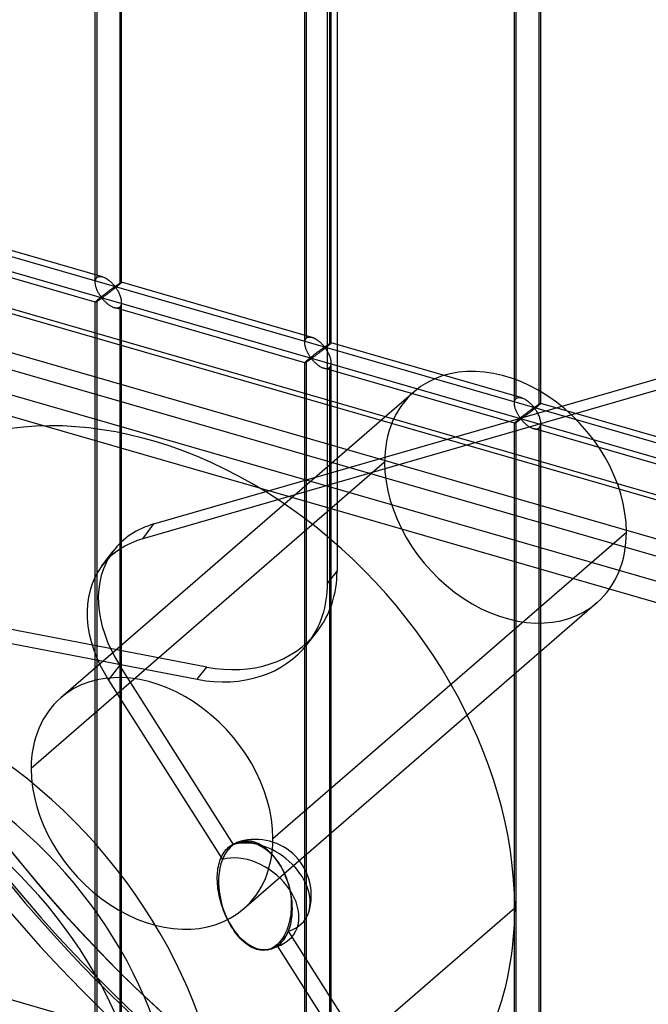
# Model space of a CAD drawing. Header units: millimetres. Extents: x -626 to 636, y -726 to 753.
# Tile 42 of 84: x -20 to 100, y -33 to 153. Entities that reach past the tile are written whole.
import ezdxf

# ---------------------------------------------------------------- set-up
doc = ezdxf.new("R2010")
doc.units = ezdxf.units.MM
doc.layers.add('MAIN-1', color=7, linetype='Continuous')
doc.layers.add('MAIN-2', color=7, linetype='Continuous')

msp = doc.modelspace()

# ---------------------------------------------------------------- linework, layer by layer
at = {"layer": 'MAIN-1'}
for p, q in [((-625.6, 272.11), (288.06, 8.36)), ((292.74, -12.53), (-620.92, 251.22))]:
    msp.add_line(p, q, dxfattribs=at)
at = {"layer": 'MAIN-2'}
for p, q in [((40.52, 406.38), (40.52, 48.76)), ((38.72, 46.43), (38.72, 404.04)), ((291.21, 8.31), (-622.45, 272.06)), ((-5.38, 103.56), (-5.38, 258.94)), ((-5.05, 104.48), (-5.05, 259.28)), ((-0.72, 258.03), (-0.72, 103.23)), ((-0.38, 103.56), (-0.38, 258.94)), ((-618.54, 254.62), (295.12, -9.13)), ((34.4, 92.08), (34.4, 247.46)), ((34.74, 92.99), (34.74, 247.8)), ((39.4, 92.08), (39.4, 247.46)), ((39.07, 246.55), (39.07, 91.74)), ((293.2, -0.59), (-553.59, 243.86)), ((-552.81, 240.41), (360.84, -23.34)), ((74.18, 80.59), (74.18, 235.98)), ((74.52, 81.51), (74.52, 236.31)), ((79.18, 80.59), (79.18, 235.98)), ((78.85, 235.06), (78.85, 80.26)), ((-319.9, 194.65), (634.9, -80.98)), ((338.48, 1.7), (-320.23, 191.86)), ((291.21, -122.83), (-622.45, 140.92)), ((5.75, 57.72), (291.8, 140.29)), ((291.53, 138.01), (3.62, 54.9)), ((-3.99, 104.61), (-40.17, 115.05)), ((-5.38, 99.81), (-41.56, 110.25)), ((-4.8, 104.62), (-4.65, 104.66)), ((-4.65, 104.66), (-4.5, 104.68)), ((-4.5, 104.68), (-4.33, 104.68)), ((-4.33, 104.68), (-4.16, 104.65)), ((-4.16, 104.65), (-3.98, 104.61)), ((-5.38, 103.69), (-5.36, 103.83)), ((-5.38, 103.55), (-5.38, 103.69)), ((-5.38, 103.42), (-5.38, 103.55)), ((-5.36, 103.28), (-5.38, 103.42)), ((-5.36, 103.83), (-5.34, 103.97)), ((-5.34, 103.14), (-5.36, 103.28)), ((-5.34, 103.97), (-5.3, 104.09)), ((-5.32, 103), (-5.34, 103.14)), ((-5.29, 102.87), (-5.32, 103)), ((-5.3, 104.09), (-5.25, 104.2)), ((-5.25, 102.73), (-5.29, 102.87)), ((-5.25, 104.2), (-5.19, 104.31)), ((-5.19, 104.31), (-5.13, 104.4)), ((-5.13, 104.4), (-5.05, 104.48)), ((-5.05, 104.48), (-4.93, 104.56)), ((-4.93, 104.56), (-4.8, 104.62)), ((-3.98, 104.61), (-3.82, 104.55)), ((-3.82, 104.55), (-3.66, 104.49)), ((-3.66, 104.49), (-3.51, 104.42)), ((-3.51, 104.42), (-3.36, 104.33)), ((-3.36, 104.33), (-3.21, 104.24)), ((-3.21, 104.24), (-3.06, 104.15)), ((-3.06, 104.15), (-2.91, 104.04)), ((-2.91, 104.04), (-2.76, 103.93)), ((-2.76, 103.93), (-2.63, 103.82)), ((-2.63, 103.82), (-2.49, 103.7)), ((-2.49, 103.7), (-2.36, 103.58)), ((-2.36, 103.58), (-2.24, 103.47)), ((-2.24, 103.47), (-2.13, 103.35)), ((-2.13, 103.35), (-2.02, 103.23)), ((-2.02, 103.23), (-1.92, 103.12)), ((-1.92, 103.12), (-1.82, 103.02)), ((-1.82, 103.02), (-1.74, 102.92)), ((-1.74, 102.92), (-1.63, 102.83)), ((-1.63, 102.83), (-1.57, 102.84)), ((-1.57, 102.84), (-1.52, 102.86)), ((-1.52, 102.86), (-1.48, 102.89)), ((-1.48, 102.89), (-1.43, 102.92)), ((-1.43, 102.92), (-1.38, 102.95)), ((-1.38, 102.95), (-1.34, 102.98)), ((-1.34, 102.98), (-1.29, 103.02)), ((-1.19, 102.83), (-1.3, 102.74)), ((-1.29, 103.02), (-1.24, 103.05)), ((-1.24, 103.05), (-1.19, 103.08)), ((-1.19, 103.08), (-1.14, 103.12)), ((-1.08, 102.92), (-1.19, 102.83)), ((-1.14, 103.12), (-1.09, 103.15)), ((-1.09, 103.15), (-1.04, 103.18)), ((-0.98, 103.01), (-1.08, 102.92)), ((-1.04, 103.18), (-1, 103.21)), ((-1, 103.21), (-0.95, 103.25)), ((-0.89, 103.09), (-0.98, 103.01)), ((-0.95, 103.25), (-0.9, 103.28)), ((-0.9, 103.28), (-0.86, 103.31)), ((-0.8, 103.16), (-0.89, 103.09)), ((-0.86, 103.31), (-0.81, 103.34)), ((-0.81, 103.34), (-0.77, 103.36)), ((-0.72, 103.23), (-0.8, 103.16)), ((-0.77, 103.36), (-0.73, 103.39)), ((-0.73, 103.39), (-0.69, 103.42)), ((-0.66, 103.28), (-0.72, 103.23)), ((-0.69, 103.42), (-0.65, 103.44)), ((-0.61, 103.33), (-0.66, 103.28)), ((-0.65, 103.44), (-0.61, 103.46)), ((-0.61, 103.46), (-0.58, 103.48)), ((-0.56, 103.37), (-0.61, 103.33)), ((-0.58, 103.48), (-0.55, 103.5)), ((-0.52, 103.41), (-0.56, 103.37)), ((-0.55, 103.5), (-0.52, 103.52)), ((-0.52, 103.52), (-0.49, 103.53)), ((-0.48, 103.44), (-0.52, 103.41)), ((-0.49, 103.53), (-0.47, 103.54)), ((-0.45, 103.48), (-0.48, 103.44)), ((-0.47, 103.54), (-0.44, 103.55)), ((-0.42, 103.5), (-0.45, 103.48)), ((-0.44, 103.55), (-0.43, 103.56)), ((-0.43, 103.56), (-0.41, 103.57)), ((-0.41, 103.52), (-0.42, 103.5)), ((-0.41, 103.57), (-0.4, 103.57)), ((-0.39, 103.54), (-0.41, 103.52)), ((-0.4, 103.57), (-0.39, 103.57)), ((-0.39, 103.57), (-0.39, 103.57)), ((-0.39, 103.57), (-0.39, 103.57)), ((-0.39, 103.57), (-0.38, 103.57)), ((35.79, 93.13), (-0.39, 103.57)), ((-0.38, 103.56), (-0.39, 103.55)), ((-0.39, 103.55), (-0.39, 103.54)), ((-0.38, 103.57), (-0.38, 103.57)), ((-0.38, 103.57), (-0.38, 103.57)), ((-0.38, 103.57), (-0.38, 103.56)), ((-5.21, 102.59), (-5.25, 102.73)), ((-5.17, 102.46), (-5.21, 102.59)), ((-5.12, 102.32), (-5.17, 102.46)), ((-5.06, 102.18), (-5.12, 102.32)), ((-5, 102.05), (-5.06, 102.18)), ((-4.94, 101.92), (-5, 102.05)), ((-4.88, 101.79), (-4.94, 101.92)), ((-4.82, 101.66), (-4.88, 101.79)), ((-4.75, 101.54), (-4.82, 101.66)), ((-4.68, 101.43), (-4.75, 101.54)), ((-4.61, 101.31), (-4.68, 101.43)), ((-4.55, 101.2), (-4.61, 101.31)), ((-4.48, 101.1), (-4.55, 101.2)), ((-4.41, 101), (-4.48, 101.1)), ((-4.35, 100.91), (-4.41, 101)), ((-4.28, 100.82), (-4.35, 100.91)), ((-4.09, 100.93), (-4.17, 100.86)), ((-4, 101), (-4.09, 100.93)), ((-3.91, 101.07), (-4, 101)), ((-3.83, 101.13), (-3.91, 101.07)), ((-3.74, 101.2), (-3.83, 101.13)), ((-3.68, 100.94), (-3.76, 100.88)), ((-3.65, 101.27), (-3.74, 101.2)), ((-3.59, 101), (-3.68, 100.94)), ((-3.57, 101.33), (-3.65, 101.27)), ((-3.5, 101.07), (-3.59, 101)), ((-3.48, 101.4), (-3.57, 101.33)), ((-3.4, 101.14), (-3.5, 101.07)), ((-3.4, 101.46), (-3.48, 101.4)), ((-3.32, 101.53), (-3.4, 101.46)), ((-3.3, 101.21), (-3.4, 101.14)), ((-3.23, 101.59), (-3.32, 101.53)), ((-3.2, 101.29), (-3.3, 101.21)), ((-3.15, 101.65), (-3.23, 101.59)), ((-3.09, 101.37), (-3.2, 101.29)), ((-3.07, 101.71), (-3.15, 101.65)), ((-2.98, 101.45), (-3.09, 101.37)), ((-2.99, 101.78), (-3.07, 101.71)), ((-2.91, 101.84), (-2.99, 101.78)), ((-2.87, 101.53), (-2.98, 101.45)), ((-2.83, 101.89), (-2.91, 101.84)), ((-2.75, 101.62), (-2.87, 101.53)), ((-2.75, 101.95), (-2.83, 101.89)), ((-2.67, 102.01), (-2.75, 101.95)), ((-2.64, 101.71), (-2.75, 101.62)), ((-2.6, 102.07), (-2.67, 102.01)), ((-2.52, 101.8), (-2.64, 101.71)), ((-2.52, 102.12), (-2.6, 102.07)), ((-2.45, 102.17), (-2.52, 102.12)), ((-2.4, 101.89), (-2.52, 101.8)), ((-2.38, 102.22), (-2.45, 102.17)), ((-2.28, 101.98), (-2.4, 101.89)), ((-2.31, 102.27), (-2.38, 102.22)), ((-2.25, 102.32), (-2.31, 102.27)), ((-2.16, 102.07), (-2.28, 101.98)), ((-2.18, 102.37), (-2.25, 102.32)), ((-2.12, 102.41), (-2.18, 102.37)), ((-2.04, 102.17), (-2.16, 102.07)), ((-2.06, 102.46), (-2.12, 102.41)), ((-2, 102.5), (-2.06, 102.46)), ((-1.91, 102.26), (-2.04, 102.17)), ((-1.95, 102.54), (-2, 102.5)), ((-1.89, 102.58), (-1.95, 102.54)), ((-1.79, 102.36), (-1.91, 102.26)), ((-1.84, 102.61), (-1.89, 102.58)), ((-1.79, 102.64), (-1.84, 102.61)), ((-1.74, 102.67), (-1.79, 102.64)), ((-1.66, 102.46), (-1.79, 102.36)), ((-1.7, 102.7), (-1.74, 102.67)), ((-1.63, 102.71), (-1.7, 102.7)), ((-1.54, 102.55), (-1.66, 102.46)), ((-1.53, 102.62), (-1.63, 102.71)), ((-1.42, 102.65), (-1.54, 102.55)), ((-1.45, 102.52), (-1.53, 102.62)), ((-1.37, 102.4), (-1.45, 102.52)), ((-1.3, 102.74), (-1.42, 102.65)), ((-1.29, 102.28), (-1.37, 102.4)), ((-1.2, 102.15), (-1.29, 102.28)), ((-1.11, 102), (-1.2, 102.15)), ((-1.03, 101.86), (-1.11, 102)), ((-0.94, 101.7), (-1.03, 101.86)), ((-0.86, 101.54), (-0.94, 101.7)), ((-0.78, 101.38), (-0.86, 101.54)), ((-0.71, 101.21), (-0.78, 101.38)), ((-0.64, 101.04), (-0.71, 101.21)), ((-0.58, 100.87), (-0.64, 101.04)), ((-5.36, 99.85), (-5.38, 99.83)), ((-5.38, 99.83), (-5.38, 99.81)), ((-5.38, 99.81), (-5.38, 99.81)), ((-5.38, 99.81), (-5.38, 99.81)), ((-5.38, 99.81), (-5.38, 99.81)), ((-5.38, 99.81), (-5.38, 99.81)), ((-5.38, 99.81), (-5.38, 99.81)), ((-5.38, 99.81), (-5.38, 99.81)), ((-5.38, 99.81), (-5.36, 99.81)), ((-5.38, -55.57), (-5.38, 99.81)), ((-5.34, 99.88), (-5.36, 99.85)), ((-5.36, 99.81), (-5.34, 99.81)), ((-5.3, 99.92), (-5.34, 99.88)), ((-5.34, 99.81), (-5.32, 99.82)), ((-5.32, 99.82), (-5.29, 99.84)), ((-5.25, 99.96), (-5.3, 99.92)), ((-5.29, 99.84), (-5.25, 99.86)), ((-5.19, 100.02), (-5.25, 99.96)), ((-5.25, 99.86), (-5.21, 99.88)), ((-5.21, 99.88), (-5.16, 99.91)), ((-5.13, 100.08), (-5.19, 100.02)), ((-5.16, 99.91), (-5.11, 99.94)), ((-5.05, 100.15), (-5.13, 100.08)), ((-5.11, 99.94), (-5.06, 99.97)), ((-5.06, 99.97), (-5, 100.01)), ((-4.99, 100.2), (-5.05, 100.15)), ((-5.05, -54.65), (-5.05, 100.15)), ((-5, 100.01), (-4.94, 100.05)), ((-4.93, 100.25), (-4.99, 100.2)), ((-4.94, 100.05), (-4.87, 100.09)), ((-4.87, 100.3), (-4.93, 100.25)), ((-4.8, 100.35), (-4.87, 100.3)), ((-4.87, 100.09), (-4.81, 100.13)), ((-4.81, 100.13), (-4.74, 100.18)), ((-4.73, 100.41), (-4.8, 100.35)), ((-4.74, 100.18), (-4.68, 100.22)), ((-4.66, 100.47), (-4.73, 100.41)), ((-4.68, 100.22), (-4.61, 100.27)), ((-4.58, 100.53), (-4.66, 100.47)), ((-4.61, 100.27), (-4.54, 100.31)), ((-4.51, 100.6), (-4.58, 100.53)), ((-4.54, 100.31), (-4.47, 100.36)), ((-4.43, 100.66), (-4.51, 100.6)), ((-4.47, 100.36), (-4.41, 100.41)), ((-4.34, 100.73), (-4.43, 100.66)), ((-4.41, 100.41), (-4.34, 100.45)), ((-4.26, 100.79), (-4.34, 100.73)), ((-4.34, 100.45), (-4.28, 100.49)), ((-4.22, 100.74), (-4.28, 100.82)), ((-4.28, 100.49), (-4.21, 100.53)), ((-4.17, 100.86), (-4.26, 100.79)), ((-4.14, 100.67), (-4.22, 100.74)), ((-4.21, 100.53), (-4.13, 100.54)), ((-4.05, 100.68), (-4.14, 100.67)), ((-4.13, 100.54), (-4.05, 100.48)), ((-3.98, 100.72), (-4.05, 100.68)), ((-4.05, 100.48), (-3.98, 100.4)), ((-3.91, 100.77), (-3.98, 100.72)), ((-3.98, 100.4), (-3.91, 100.32)), ((-3.84, 100.82), (-3.91, 100.77)), ((-3.91, 100.32), (-3.83, 100.24)), ((-3.76, 100.88), (-3.84, 100.82)), ((-3.83, 100.24), (-3.76, 100.15)), ((-3.76, 100.15), (-3.67, 100.06)), ((-3.67, 100.06), (-3.58, 99.97)), ((-3.58, 99.97), (-3.49, 99.88)), ((-3.49, 99.88), (-3.39, 99.79)), ((-3.39, 99.79), (-3.29, 99.7)), ((-3.29, 99.7), (-3.19, 99.6)), ((-3.19, 99.6), (-3.08, 99.51)), ((-3.08, 99.51), (-2.98, 99.43)), ((-2.98, 99.43), (-2.86, 99.34)), ((-2.86, 99.34), (-2.75, 99.26)), ((-2.75, 99.26), (-2.63, 99.18)), ((-2.63, 99.18), (-2.51, 99.1)), ((-2.51, 99.1), (-2.39, 99.03)), ((-0.61, 99.01), (-0.53, 99.14)), ((-0.52, 100.69), (-0.58, 100.87)), ((-0.53, 99.14), (-0.46, 99.29)), ((-0.48, 100.52), (-0.52, 100.69)), ((-0.44, 100.35), (-0.48, 100.52)), ((-0.46, 99.29), (-0.42, 99.45)), ((-0.41, 100.17), (-0.44, 100.35)), ((-0.42, 99.45), (-0.39, 99.63)), ((-0.39, 100), (-0.41, 100.17)), ((-0.38, 99.83), (-0.39, 100)), ((-0.39, 99.63), (-0.38, 99.83)), ((-0.38, -55.57), (-0.38, 99.81)), ((-2.39, 99.03), (-2.27, 98.97)), ((-2.27, 98.97), (-2.15, 98.91)), ((-2.15, 98.91), (-2.03, 98.86)), ((-2.03, 98.86), (-1.91, 98.81)), ((-1.91, 98.81), (-1.78, 98.77)), ((-1.78, 98.77), (-1.65, 98.73)), ((34.41, 88.32), (-1.78, 98.77)), ((-1.65, 98.73), (-1.51, 98.71)), ((-1.51, 98.71), (-1.38, 98.7)), ((-1.38, 98.7), (-1.25, 98.7)), ((-1.25, 98.7), (-1.13, 98.71)), ((-1.13, 98.71), (-1.01, 98.74)), ((-1.01, 98.74), (-0.91, 98.78)), ((-0.91, 98.78), (-0.81, 98.83)), ((-0.81, 98.83), (-0.72, 98.9)), ((-0.72, 98.9), (-0.61, 99.01)), ((-0.72, 98.9), (-0.72, -55.9)), ((34.4, 92.07), (34.41, 92.21)), ((34.41, 91.93), (34.4, 92.07)), ((34.41, 92.21), (34.42, 92.35)), ((34.42, 91.79), (34.41, 91.93)), ((34.42, 92.35), (34.45, 92.48)), ((34.44, 91.66), (34.42, 91.79)), ((34.46, 91.52), (34.44, 91.66)), ((34.45, 92.48), (34.48, 92.61)), ((34.48, 92.61), (34.53, 92.72)), ((34.53, 92.72), (34.59, 92.82)), ((34.59, 92.82), (34.66, 92.91)), ((34.66, 92.91), (34.74, 92.99)), ((34.74, 92.99), (34.85, 93.08)), ((34.85, 93.08), (34.98, 93.14)), ((34.98, 93.14), (35.13, 93.18)), ((35.13, 93.18), (35.29, 93.19)), ((35.29, 93.19), (35.45, 93.19)), ((35.45, 93.19), (35.63, 93.17)), ((35.63, 93.17), (35.8, 93.12)), ((35.8, 93.12), (35.96, 93.07)), ((35.96, 93.07), (36.12, 93.01)), ((36.12, 93.01), (36.27, 92.93)), ((36.27, 92.93), (36.43, 92.85)), ((36.43, 92.85), (36.58, 92.76)), ((36.58, 92.76), (36.73, 92.66)), ((36.73, 92.66), (36.87, 92.56)), ((36.87, 92.56), (37.02, 92.45)), ((37.02, 92.45), (37.16, 92.33)), ((37.16, 92.33), (37.29, 92.22)), ((37.29, 92.22), (37.42, 92.1)), ((37.42, 92.1), (37.54, 91.98)), ((37.54, 91.98), (37.66, 91.86)), ((37.66, 91.86), (37.76, 91.75)), ((37.76, 91.75), (37.87, 91.64)), ((37.87, 91.64), (37.96, 91.53)), ((38.49, 91.53), (38.54, 91.57)), ((38.54, 91.57), (38.59, 91.6)), ((38.59, 91.6), (38.64, 91.63)), ((38.64, 91.63), (38.69, 91.67)), ((38.69, 91.67), (38.74, 91.7)), ((38.74, 91.7), (38.79, 91.73)), ((38.79, 91.73), (38.83, 91.76)), ((38.9, 91.6), (38.8, 91.52)), ((38.83, 91.76), (38.88, 91.79)), ((38.88, 91.79), (38.93, 91.82)), ((38.99, 91.68), (38.9, 91.6)), ((38.93, 91.82), (38.97, 91.85)), ((38.97, 91.85), (39.01, 91.88)), ((39.07, 91.74), (38.99, 91.68)), ((39.01, 91.88), (39.06, 91.91)), ((39.06, 91.91), (39.1, 91.93)), ((39.12, 91.79), (39.07, 91.74)), ((39.1, 91.93), (39.13, 91.96)), ((39.18, 91.84), (39.12, 91.79)), ((39.13, 91.96), (39.17, 91.98)), ((39.17, 91.98), (39.2, 92)), ((39.22, 91.89), (39.18, 91.84)), ((39.2, 92), (39.24, 92.02)), ((39.27, 91.93), (39.22, 91.89)), ((39.24, 92.02), (39.27, 92.03)), ((39.27, 92.03), (39.29, 92.05)), ((39.3, 91.96), (39.27, 91.93)), ((39.29, 92.05), (39.32, 92.06)), ((39.33, 91.99), (39.3, 91.96)), ((39.32, 92.06), (39.34, 92.07)), ((39.36, 92.02), (39.33, 91.99)), ((39.34, 92.07), (39.36, 92.08)), ((39.36, 92.08), (39.37, 92.08)), ((39.38, 92.04), (39.36, 92.02)), ((39.37, 92.08), (39.39, 92.09)), ((39.39, 92.06), (39.38, 92.04)), ((39.39, 92.09), (39.39, 92.09)), ((39.39, 92.09), (39.4, 92.09)), ((75.58, 81.64), (39.39, 92.09)), ((39.4, 92.07), (39.39, 92.06)), ((39.4, 92.09), (39.4, 92.08)), ((39.4, 92.08), (39.4, 92.08)), ((39.4, 92.08), (39.4, 92.08)), ((39.4, 92.08), (39.4, 92.08)), ((39.4, 92.08), (39.4, 92.08)), ((39.4, 92.08), (39.4, 92.07)), ((34.49, 91.38), (34.46, 91.52)), ((34.53, 91.25), (34.49, 91.38)), ((34.57, 91.11), (34.53, 91.25)), ((34.62, 90.97), (34.57, 91.11)), ((34.67, 90.83), (34.62, 90.97)), ((34.72, 90.7), (34.67, 90.83)), ((34.78, 90.57), (34.72, 90.7)), ((34.84, 90.43), (34.78, 90.57)), ((34.9, 90.31), (34.84, 90.43)), ((34.97, 90.18), (34.9, 90.31)), ((35.03, 90.06), (34.97, 90.18)), ((35.1, 89.94), (35.03, 90.06)), ((35.17, 89.83), (35.1, 89.94)), ((35.24, 89.72), (35.17, 89.83)), ((35.3, 89.61), (35.24, 89.72)), ((36.04, 89.72), (35.96, 89.65)), ((36.13, 89.78), (36.04, 89.72)), ((36.21, 89.85), (36.13, 89.78)), ((36.3, 89.91), (36.21, 89.85)), ((36.38, 89.98), (36.3, 89.91)), ((36.47, 90.04), (36.38, 89.98)), ((36.48, 89.73), (36.38, 89.65)), ((36.55, 90.1), (36.47, 90.04)), ((36.59, 89.8), (36.48, 89.73)), ((36.63, 90.17), (36.55, 90.1)), ((36.69, 89.88), (36.59, 89.8)), ((36.71, 90.23), (36.63, 90.17)), ((36.8, 89.96), (36.69, 89.88)), ((36.8, 90.29), (36.71, 90.23)), ((36.88, 90.35), (36.8, 90.29)), ((36.92, 90.05), (36.8, 89.96)), ((36.96, 90.41), (36.88, 90.35)), ((37.03, 90.14), (36.92, 90.05)), ((37.03, 90.47), (36.96, 90.41)), ((37.11, 90.53), (37.03, 90.47)), ((37.15, 90.22), (37.03, 90.14)), ((37.19, 90.58), (37.11, 90.53)), ((37.27, 90.31), (37.15, 90.22)), ((37.26, 90.64), (37.19, 90.58)), ((37.33, 90.69), (37.26, 90.64)), ((37.38, 90.4), (37.27, 90.31)), ((37.4, 90.74), (37.33, 90.69)), ((37.5, 90.49), (37.38, 90.4)), ((37.47, 90.79), (37.4, 90.74)), ((37.54, 90.84), (37.47, 90.79)), ((37.62, 90.59), (37.5, 90.49)), ((37.6, 90.89), (37.54, 90.84)), ((37.66, 90.93), (37.6, 90.89)), ((37.75, 90.68), (37.62, 90.59)), ((37.72, 90.97), (37.66, 90.93)), ((37.78, 91.02), (37.72, 90.97)), ((37.87, 90.78), (37.75, 90.68)), ((37.84, 91.05), (37.78, 91.02)), ((37.89, 91.09), (37.84, 91.05)), ((38, 90.88), (37.87, 90.78)), ((37.94, 91.13), (37.89, 91.09)), ((37.99, 91.16), (37.94, 91.13)), ((37.96, 91.53), (38.05, 91.43)), ((38.04, 91.19), (37.99, 91.16)), ((38.12, 90.97), (38, 90.88)), ((38.09, 91.22), (38.04, 91.19)), ((38.05, 91.43), (38.15, 91.35)), ((38.15, 91.22), (38.09, 91.22)), ((38.24, 91.07), (38.12, 90.97)), ((38.15, 91.35), (38.21, 91.36)), ((38.25, 91.14), (38.15, 91.22)), ((38.21, 91.36), (38.26, 91.38)), ((38.36, 91.17), (38.24, 91.07)), ((38.33, 91.03), (38.25, 91.14)), ((38.26, 91.38), (38.31, 91.41)), ((38.31, 91.41), (38.35, 91.44)), ((38.41, 90.92), (38.33, 91.03)), ((38.35, 91.44), (38.4, 91.47)), ((38.48, 91.26), (38.36, 91.17)), ((38.4, 91.47), (38.45, 91.5)), ((38.5, 90.8), (38.41, 90.92)), ((38.45, 91.5), (38.49, 91.53)), ((38.59, 91.35), (38.48, 91.26)), ((38.58, 90.66), (38.5, 90.8)), ((38.67, 90.52), (38.58, 90.66)), ((38.7, 91.44), (38.59, 91.35)), ((38.76, 90.37), (38.67, 90.52)), ((38.8, 91.52), (38.7, 91.44)), ((38.84, 90.22), (38.76, 90.37)), ((38.92, 90.06), (38.84, 90.22)), ((39, 89.9), (38.92, 90.06)), ((39.07, 89.73), (39, 89.9)), ((39.14, 89.55), (39.07, 89.73)), ((34.41, 88.34), (34.4, 88.33)), ((34.4, 88.33), (34.4, 88.33)), ((34.4, 88.33), (34.4, 88.32)), ((34.4, -67.05), (34.4, 88.33)), ((34.4, 88.32), (34.4, 88.32)), ((34.4, 88.32), (34.4, 88.32)), ((34.4, 88.32), (34.41, 88.32)), ((34.42, 88.36), (34.41, 88.34)), ((34.41, 88.32), (34.41, 88.32)), ((34.41, 88.32), (34.42, 88.32)), ((34.45, 88.39), (34.42, 88.36)), ((34.42, 88.32), (34.44, 88.33)), ((34.44, 88.33), (34.47, 88.34)), ((34.48, 88.43), (34.45, 88.39)), ((34.47, 88.34), (34.5, 88.35)), ((34.53, 88.48), (34.48, 88.43)), ((34.5, 88.35), (34.53, 88.37)), ((34.59, 88.53), (34.53, 88.48)), ((34.53, 88.37), (34.58, 88.4)), ((34.58, 88.4), (34.62, 88.42)), ((34.66, 88.59), (34.59, 88.53)), ((34.62, 88.42), (34.67, 88.45)), ((34.74, 88.66), (34.66, 88.59)), ((34.67, 88.45), (34.73, 88.49)), ((34.73, 88.49), (34.78, 88.53)), ((34.79, 88.71), (34.74, 88.66)), ((34.74, -66.14), (34.74, 88.66)), ((34.78, 88.53), (34.85, 88.56)), ((34.85, 88.76), (34.79, 88.71)), ((34.91, 88.81), (34.85, 88.76)), ((34.85, 88.56), (34.91, 88.61)), ((34.98, 88.87), (34.91, 88.81)), ((34.91, 88.61), (34.97, 88.65)), ((34.97, 88.65), (35.04, 88.69)), ((35.05, 88.93), (34.98, 88.87)), ((35.04, 88.69), (35.11, 88.74)), ((35.12, 88.99), (35.05, 88.93)), ((35.11, 88.74), (35.17, 88.78)), ((35.2, 89.05), (35.12, 88.99)), ((35.17, 88.78), (35.24, 88.83)), ((35.28, 89.11), (35.2, 89.05)), ((35.24, 88.83), (35.31, 88.88)), ((35.36, 89.18), (35.28, 89.11)), ((35.37, 89.51), (35.3, 89.61)), ((35.31, 88.88), (35.38, 88.92)), ((35.44, 89.24), (35.36, 89.18)), ((35.44, 89.42), (35.37, 89.51)), ((35.38, 88.92), (35.44, 88.96)), ((35.5, 89.34), (35.44, 89.42)), ((35.52, 89.31), (35.44, 89.24)), ((35.44, 88.96), (35.5, 89.01)), ((35.56, 89.26), (35.5, 89.34)), ((35.5, 89.01), (35.57, 89.04)), ((35.61, 89.38), (35.52, 89.31)), ((35.64, 89.19), (35.56, 89.26)), ((35.57, 89.04), (35.65, 89.06)), ((35.69, 89.44), (35.61, 89.38)), ((35.73, 89.2), (35.64, 89.19)), ((35.65, 89.06), (35.74, 88.99)), ((35.78, 89.51), (35.69, 89.44)), ((35.8, 89.24), (35.73, 89.2)), ((35.74, 88.99), (35.8, 88.92)), ((35.87, 89.58), (35.78, 89.51)), ((35.87, 89.29), (35.8, 89.24)), ((35.8, 88.92), (35.87, 88.84)), ((35.96, 89.65), (35.87, 89.58)), ((35.94, 89.34), (35.87, 89.29)), ((35.87, 88.84), (35.95, 88.76)), ((36.02, 89.39), (35.94, 89.34)), ((35.95, 88.76), (36.03, 88.67)), ((36.11, 89.45), (36.02, 89.39)), ((36.03, 88.67), (36.11, 88.58)), ((36.19, 89.52), (36.11, 89.45)), ((36.11, 88.58), (36.2, 88.49)), ((36.29, 89.58), (36.19, 89.52)), ((36.2, 88.49), (36.29, 88.4)), ((36.38, 89.65), (36.29, 89.58)), ((36.29, 88.4), (36.39, 88.3)), ((36.39, 88.3), (36.49, 88.21)), ((36.49, 88.21), (36.59, 88.12)), ((36.59, 88.12), (36.7, 88.03)), ((36.7, 88.03), (36.81, 87.94)), ((36.81, 87.94), (36.92, 87.86)), ((36.92, 87.86), (37.04, 87.77)), ((39.2, 89.38), (39.14, 89.55)), ((39.26, 89.21), (39.2, 89.38)), ((39.31, 89.03), (39.26, 89.21)), ((39.34, 88.86), (39.31, 89.03)), ((39.32, 87.8), (39.37, 87.97)), ((39.37, 88.69), (39.34, 88.86)), ((39.39, 88.51), (39.37, 88.69)), ((39.37, 87.97), (39.39, 88.15)), ((39.4, 88.34), (39.39, 88.51)), ((39.39, 88.15), (39.4, 88.34)), ((39.4, -67.05), (39.4, 88.33)), ((37.04, 87.77), (37.15, 87.69)), ((37.15, 87.69), (37.27, 87.62)), ((37.27, 87.62), (37.39, 87.55)), ((37.39, 87.55), (37.51, 87.48)), ((37.51, 87.48), (37.63, 87.43)), ((37.63, 87.43), (37.75, 87.37)), ((37.75, 87.37), (37.88, 87.32)), ((37.88, 87.32), (38, 87.28)), ((38, 87.28), (38.14, 87.25)), ((74.19, 76.84), (38.01, 87.28)), ((38.14, 87.25), (38.27, 87.22)), ((38.27, 87.22), (38.4, 87.21)), ((38.4, 87.21), (38.53, 87.21)), ((38.53, 87.21), (38.65, 87.23)), ((38.65, 87.23), (38.77, 87.25)), ((38.77, 87.25), (38.88, 87.29)), ((38.88, 87.29), (38.98, 87.35)), ((38.98, 87.35), (39.07, 87.41)), ((39.07, 87.41), (39.17, 87.52)), ((39.07, 87.41), (39.07, -67.39)), ((39.17, 87.52), (39.25, 87.65)), ((39.25, 87.65), (39.32, 87.8)), ((55.15, 82.82), (-11.95, 24.71)), ((74.18, 80.58), (74.19, 80.73)), ((74.19, 80.45), (74.18, 80.58)), ((74.19, 80.73), (74.2, 80.87)), ((74.2, 80.31), (74.19, 80.45)), ((74.2, 80.87), (74.23, 81)), ((74.23, 81), (74.27, 81.12)), ((74.27, 81.12), (74.31, 81.23)), ((74.31, 81.23), (74.37, 81.34)), ((74.37, 81.34), (74.44, 81.43)), ((74.44, 81.43), (74.52, 81.51)), ((74.52, 81.51), (74.64, 81.59)), ((74.64, 81.59), (74.77, 81.65)), ((74.77, 81.65), (74.91, 81.69)), ((74.91, 81.69), (75.07, 81.71)), ((75.07, 81.71), (75.24, 81.71)), ((75.24, 81.71), (75.41, 81.68)), ((75.41, 81.68), (75.59, 81.64)), ((75.59, 81.64), (75.74, 81.59)), ((75.74, 81.59), (75.9, 81.52)), ((75.9, 81.52), (76.06, 81.45)), ((76.06, 81.45), (76.21, 81.37)), ((76.21, 81.37), (76.36, 81.27)), ((76.36, 81.27), (76.51, 81.18)), ((76.51, 81.18), (76.66, 81.07)), ((76.66, 81.07), (76.8, 80.96)), ((76.8, 80.96), (76.94, 80.85)), ((76.94, 80.85), (77.07, 80.73)), ((77.07, 80.73), (77.2, 80.62)), ((77.2, 80.62), (77.32, 80.5)), ((77.32, 80.5), (77.44, 80.38)), ((77.44, 80.38), (77.55, 80.26)), ((78.71, 80.34), (78.75, 80.37)), ((78.75, 80.37), (78.8, 80.39)), ((78.8, 80.39), (78.84, 80.42)), ((78.84, 80.42), (78.88, 80.45)), ((78.88, 80.45), (78.92, 80.47)), ((78.96, 80.36), (78.91, 80.31)), ((78.92, 80.47), (78.95, 80.49)), ((78.95, 80.49), (78.99, 80.51)), ((79.01, 80.4), (78.96, 80.36)), ((78.99, 80.51), (79.02, 80.53)), ((79.05, 80.44), (79.01, 80.4)), ((79.02, 80.53), (79.05, 80.55)), ((79.05, 80.55), (79.08, 80.56)), ((79.09, 80.48), (79.05, 80.44)), ((79.08, 80.56), (79.1, 80.58)), ((79.12, 80.51), (79.09, 80.48)), ((79.1, 80.58), (79.12, 80.59)), ((79.12, 80.59), (79.14, 80.59)), ((79.14, 80.53), (79.12, 80.51)), ((79.14, 80.59), (79.16, 80.6)), ((79.16, 80.56), (79.14, 80.53)), ((79.16, 80.6), (79.17, 80.6)), ((79.17, 80.57), (79.16, 80.56)), ((79.17, 80.6), (79.18, 80.6)), ((79.18, 80.59), (79.17, 80.57)), ((79.18, 80.6), (79.18, 80.6)), ((79.18, 80.6), (79.18, 80.6)), ((79.18, 80.6), (79.18, 80.6)), ((79.18, 80.6), (79.18, 80.6)), ((79.18, 80.6), (79.18, 80.6)), ((79.18, 80.6), (79.18, 80.6)), ((79.18, 80.6), (79.18, 80.59)), ((115.36, 70.16), (79.18, 80.6)), ((74.22, 80.17), (74.2, 80.31)), ((74.25, 80.03), (74.22, 80.17)), ((74.28, 79.9), (74.25, 80.03)), ((74.31, 79.76), (74.28, 79.9)), ((74.35, 79.62), (74.31, 79.76)), ((74.4, 79.49), (74.35, 79.62)), ((74.45, 79.35), (74.4, 79.49)), ((74.5, 79.21), (74.45, 79.35)), ((74.56, 79.08), (74.5, 79.21)), ((74.62, 78.95), (74.56, 79.08)), ((74.69, 78.82), (74.62, 78.95)), ((74.75, 78.7), (74.69, 78.82)), ((74.82, 78.57), (74.75, 78.7)), ((74.88, 78.46), (74.82, 78.57)), ((76.17, 78.49), (76.08, 78.43)), ((76.25, 78.56), (76.17, 78.49)), ((76.33, 78.62), (76.25, 78.56)), ((76.42, 78.68), (76.33, 78.62)), ((76.5, 78.75), (76.42, 78.68)), ((76.59, 78.48), (76.48, 78.4)), ((76.58, 78.81), (76.5, 78.75)), ((76.66, 78.87), (76.58, 78.81)), ((76.7, 78.56), (76.59, 78.48)), ((76.74, 78.93), (76.66, 78.87)), ((76.81, 78.65), (76.7, 78.56)), ((76.82, 78.98), (76.74, 78.93)), ((76.93, 78.74), (76.81, 78.65)), ((76.89, 79.04), (76.82, 78.98)), ((76.97, 79.1), (76.89, 79.04)), ((77.05, 78.83), (76.93, 78.74)), ((77.04, 79.15), (76.97, 79.1)), ((77.11, 79.2), (77.04, 79.15)), ((77.17, 78.92), (77.05, 78.83)), ((77.18, 79.26), (77.11, 79.2)), ((77.29, 79.01), (77.17, 78.92)), ((77.25, 79.31), (77.18, 79.26)), ((77.32, 79.35), (77.25, 79.31)), ((77.41, 79.1), (77.29, 79.01)), ((77.38, 79.4), (77.32, 79.35)), ((77.45, 79.45), (77.38, 79.4)), ((77.53, 79.2), (77.41, 79.1)), ((77.51, 79.49), (77.45, 79.45)), ((77.56, 79.53), (77.51, 79.49)), ((77.65, 79.29), (77.53, 79.2)), ((77.55, 80.26), (77.65, 80.15)), ((77.62, 79.57), (77.56, 79.53)), ((77.67, 79.61), (77.62, 79.57)), ((77.65, 80.15), (77.74, 80.05)), ((77.78, 79.39), (77.65, 79.29)), ((77.72, 79.64), (77.67, 79.61)), ((77.77, 79.68), (77.72, 79.64)), ((77.74, 80.05), (77.83, 79.95)), ((77.82, 79.71), (77.77, 79.68)), ((77.9, 79.49), (77.78, 79.39)), ((77.87, 79.73), (77.82, 79.71)), ((77.83, 79.95), (77.93, 79.86)), ((77.93, 79.74), (77.87, 79.73)), ((78.03, 79.59), (77.9, 79.49)), ((77.93, 79.86), (78, 79.87)), ((78.03, 79.65), (77.93, 79.74)), ((78, 79.87), (78.04, 79.9)), ((78.15, 79.68), (78.03, 79.59)), ((78.11, 79.55), (78.03, 79.65)), ((78.04, 79.9), (78.09, 79.92)), ((78.09, 79.92), (78.14, 79.95)), ((78.2, 79.43), (78.11, 79.55)), ((78.14, 79.95), (78.18, 79.98)), ((78.26, 79.77), (78.15, 79.68)), ((78.18, 79.98), (78.23, 80.02)), ((78.28, 79.31), (78.2, 79.43)), ((78.23, 80.02), (78.28, 80.05)), ((78.38, 79.87), (78.26, 79.77)), ((78.28, 80.05), (78.33, 80.08)), ((78.37, 79.18), (78.28, 79.31)), ((78.33, 80.08), (78.37, 80.11)), ((78.37, 80.11), (78.42, 80.15)), ((78.45, 79.04), (78.37, 79.18)), ((78.48, 79.95), (78.38, 79.87)), ((78.42, 80.15), (78.47, 80.18)), ((78.54, 78.89), (78.45, 79.04)), ((78.47, 80.18), (78.52, 80.21)), ((78.59, 80.04), (78.48, 79.95)), ((78.52, 80.21), (78.57, 80.25)), ((78.62, 78.73), (78.54, 78.89)), ((78.57, 80.25), (78.62, 80.28)), ((78.68, 80.12), (78.59, 80.04)), ((78.62, 80.28), (78.66, 80.31)), ((78.7, 78.58), (78.62, 78.73)), ((78.66, 80.31), (78.71, 80.34)), ((78.77, 80.19), (78.68, 80.12)), ((78.78, 78.41), (78.7, 78.58)), ((78.85, 80.26), (78.77, 80.19)), ((78.91, 80.31), (78.85, 80.26)), ((74.19, 76.86), (74.18, 76.84)), ((74.18, 76.84), (74.19, 76.84)), ((74.18, -78.54), (74.18, 76.84)), ((74.2, 76.88), (74.19, 76.86)), ((74.19, 76.84), (74.19, 76.84)), ((74.19, 76.84), (74.19, 76.84)), ((74.19, 76.84), (74.19, 76.84)), ((74.19, 76.84), (74.19, 76.84)), ((74.19, 76.84), (74.19, 76.84)), ((74.19, 76.84), (74.2, 76.84)), ((74.23, 76.91), (74.2, 76.88)), ((74.2, 76.84), (74.22, 76.84)), ((74.22, 76.84), (74.25, 76.85)), ((74.27, 76.95), (74.23, 76.91)), ((74.25, 76.85), (74.28, 76.87)), ((74.31, 76.99), (74.27, 76.95)), ((74.28, 76.87), (74.32, 76.89)), ((74.37, 77.05), (74.31, 76.99)), ((74.32, 76.89), (74.36, 76.91)), ((74.36, 76.91), (74.41, 76.94)), ((74.44, 77.11), (74.37, 77.05)), ((74.41, 76.94), (74.46, 76.97)), ((74.52, 77.18), (74.44, 77.11)), ((74.46, 76.97), (74.51, 77)), ((74.51, 77), (74.57, 77.04)), ((74.57, 77.23), (74.52, 77.18)), ((74.52, -77.62), (74.52, 77.18)), ((74.63, 77.28), (74.57, 77.23)), ((74.57, 77.04), (74.63, 77.08)), ((74.7, 77.33), (74.63, 77.28)), ((74.63, 77.08), (74.69, 77.12)), ((74.69, 77.12), (74.76, 77.16)), ((74.76, 77.38), (74.7, 77.33)), ((74.83, 77.44), (74.76, 77.38)), ((74.76, 77.16), (74.82, 77.21)), ((74.82, 77.21), (74.89, 77.25)), ((74.91, 77.5), (74.83, 77.44)), ((74.95, 78.34), (74.88, 78.46)), ((74.89, 77.25), (74.96, 77.3)), ((74.98, 77.56), (74.91, 77.5)), ((75.02, 78.23), (74.95, 78.34)), ((74.96, 77.3), (75.03, 77.35)), ((75.06, 77.63), (74.98, 77.56)), ((75.09, 78.13), (75.02, 78.23)), ((75.03, 77.35), (75.09, 77.39)), ((75.14, 77.69), (75.06, 77.63)), ((75.15, 78.03), (75.09, 78.13)), ((75.09, 77.39), (75.16, 77.44)), ((75.22, 77.76), (75.14, 77.69)), ((75.22, 77.94), (75.15, 78.03)), ((75.16, 77.44), (75.22, 77.48)), ((75.28, 77.85), (75.22, 77.94)), ((75.31, 77.82), (75.22, 77.76)), ((75.22, 77.48), (75.29, 77.52)), ((75.35, 77.77), (75.28, 77.85)), ((75.29, 77.52), (75.35, 77.56)), ((75.39, 77.89), (75.31, 77.82)), ((75.43, 77.7), (75.35, 77.77)), ((75.35, 77.56), (75.43, 77.58)), ((75.48, 77.96), (75.39, 77.89)), ((75.51, 77.71), (75.43, 77.7)), ((75.43, 77.58), (75.52, 77.51)), ((75.56, 78.03), (75.48, 77.96)), ((75.58, 77.76), (75.51, 77.71)), ((75.52, 77.51), (75.59, 77.43)), ((75.65, 78.1), (75.56, 78.03)), ((75.65, 77.8), (75.58, 77.76)), ((75.59, 77.43), (75.66, 77.35)), ((75.74, 78.16), (75.65, 78.1)), ((75.73, 77.85), (75.65, 77.8)), ((75.66, 77.35), (75.73, 77.27)), ((75.81, 77.91), (75.73, 77.85)), ((75.73, 77.27), (75.81, 77.18)), ((75.83, 78.23), (75.74, 78.16)), ((75.89, 77.97), (75.81, 77.91)), ((75.81, 77.18), (75.89, 77.09)), ((75.91, 78.3), (75.83, 78.23)), ((75.98, 78.03), (75.89, 77.97)), ((75.89, 77.09), (75.98, 77)), ((76, 78.36), (75.91, 78.3)), ((76.07, 78.1), (75.98, 78.03)), ((75.98, 77), (76.08, 76.91)), ((76.08, 78.43), (76, 78.36)), ((76.17, 78.17), (76.07, 78.1)), ((76.08, 76.91), (76.17, 76.82)), ((76.27, 78.24), (76.17, 78.17)), ((76.17, 76.82), (76.27, 76.73)), ((76.37, 78.32), (76.27, 78.24)), ((76.27, 76.73), (76.37, 76.64)), ((76.48, 78.4), (76.37, 78.32)), ((76.37, 76.64), (76.48, 76.55)), ((78.86, 78.24), (78.78, 78.41)), ((78.92, 78.07), (78.86, 78.24)), ((78.99, 77.9), (78.92, 78.07)), ((79.04, 77.72), (78.99, 77.9)), ((79.09, 77.55), (79.04, 77.72)), ((79.13, 77.38), (79.09, 77.55)), ((79.16, 77.2), (79.13, 77.38)), ((79.15, 76.48), (79.18, 76.67)), ((79.18, 77.03), (79.16, 77.2)), ((79.18, 76.86), (79.18, 77.03)), ((79.18, 76.67), (79.18, 76.86)), ((79.18, -78.54), (79.18, 76.84)), ((76.48, 76.55), (76.59, 76.46)), ((76.59, 76.46), (76.7, 76.37)), ((76.7, 76.37), (76.82, 76.29)), ((76.82, 76.29), (76.94, 76.21)), ((76.94, 76.21), (77.05, 76.13)), ((77.05, 76.13), (77.17, 76.06)), ((77.17, 76.06), (77.29, 76)), ((77.29, 76), (77.41, 75.94)), ((77.41, 75.94), (77.53, 75.89)), ((77.53, 75.89), (77.66, 75.84)), ((77.66, 75.84), (77.78, 75.8)), ((77.78, 75.8), (77.92, 75.76)), ((113.97, 65.35), (77.79, 75.8)), ((77.92, 75.76), (78.06, 75.74)), ((78.06, 75.74), (78.19, 75.73)), ((78.19, 75.73), (78.32, 75.73)), ((78.32, 75.73), (78.44, 75.74)), ((78.44, 75.74), (78.55, 75.77)), ((78.55, 75.77), (78.66, 75.81)), ((78.66, 75.81), (78.76, 75.86)), ((78.76, 75.86), (78.85, 75.93)), ((78.85, 75.93), (78.95, 76.04)), ((78.85, 75.93), (78.85, -78.87)), ((78.95, 76.04), (79.04, 76.17)), ((79.04, 76.17), (79.1, 76.32)), ((79.1, 76.32), (79.15, 76.48)), ((49.55, 69.41), (-17.55, 11.3)), ((3.62, 54.9), (5.75, 57.72)), ((28.35, -1.95), (95.45, 56.16)), ((-4.12, 49.75), (-1.99, 52.58)), ((38.72, 46.43), (40.52, 48.76)), ((89.85, 42.75), (22.75, -15.36)), ((15.78, 30.56), (-24.09, 38.21)), ((35, 35.04), (36.8, 37.38)), ((-25.88, 35.88), (13.98, 28.23)), ((-2.85, 28.05), (-0.71, 30.88)), ((20.89, -3.13), (-0.71, 30.88)), ((13.98, 28.23), (15.78, 30.56)), ((-2.85, 28.05), (18.76, -5.96)), ((19.69, -3.86), (19.92, -3.65)), ((19.92, -3.65), (20.12, -3.49)), ((20.12, -3.49), (20.33, -3.33)), ((20.33, -3.33), (20.55, -3.19)), ((20.55, -3.19), (20.78, -3.06)), ((20.78, -3.06), (21.02, -2.94)), ((21.02, -2.94), (21.27, -2.84)), ((21.27, -2.84), (21.57, -2.74)), ((21.57, -2.74), (21.89, -2.66)), ((21.89, -2.66), (22.21, -2.6)), ((22.21, -2.6), (22.54, -2.56)), ((22.54, -2.56), (22.87, -2.54)), ((22.87, -2.54), (23.21, -2.55)), ((23.21, -2.55), (23.55, -2.57)), ((23.55, -2.57), (23.89, -2.62)), ((23.89, -2.62), (24.22, -2.69)), ((24.22, -2.69), (24.56, -2.78)), ((24.56, -2.78), (24.89, -2.89)), ((24.89, -2.89), (25.23, -3.02)), ((25.23, -3.02), (25.59, -3.17)), ((25.59, -3.17), (25.94, -3.36)), ((25.94, -3.36), (26.29, -3.56)), ((26.29, -3.56), (26.64, -3.78)), ((18.42, -5.82), (18.56, -5.49)), ((18.56, -5.49), (18.72, -5.17)), ((18.72, -5.17), (18.89, -4.87)), ((18.89, -4.87), (19.08, -4.59)), ((19.08, -4.59), (19.27, -4.33)), ((19.27, -4.33), (19.48, -4.08)), ((19.48, -4.08), (19.69, -3.86)), ((26.64, -3.78), (26.97, -4.02)), ((26.97, -4.02), (27.29, -4.26)), ((27.29, -4.26), (27.6, -4.52)), ((27.6, -4.52), (27.91, -4.81)), ((27.91, -4.81), (28.22, -5.12)), ((28.22, -5.12), (28.53, -5.46)), ((28.53, -5.46), (28.82, -5.81)), ((17.91, -7.65), (17.98, -7.27)), ((17.98, -7.27), (18.07, -6.89)), ((18.07, -6.89), (18.17, -6.52)), ((18.17, -6.52), (18.29, -6.16)), ((18.29, -6.16), (18.42, -5.82)), ((28.82, -5.81), (29.11, -6.17)), ((29.11, -6.17), (29.38, -6.55)), ((29.38, -6.55), (29.64, -6.95)), ((29.64, -6.95), (29.89, -7.35)), ((29.89, -7.35), (30.11, -7.76)), ((17.77, -9.25), (17.79, -8.84)), ((17.77, -9.69), (17.77, -9.25)), ((17.79, -8.84), (17.81, -8.44)), ((17.81, -8.44), (17.86, -8.05)), ((17.86, -8.05), (17.91, -7.65)), ((30.11, -7.76), (30.33, -8.16)), ((30.33, -8.16), (30.53, -8.59)), ((30.53, -8.59), (30.72, -9.04)), ((30.72, -9.04), (30.91, -9.51)), ((17.79, -10.14), (17.77, -9.69)), ((17.81, -10.6), (17.79, -10.14)), ((17.86, -11.06), (17.81, -10.6)), ((17.91, -11.52), (17.86, -11.06)), ((30.91, -9.51), (31.07, -9.99)), ((31.07, -9.99), (31.23, -10.49)), ((31.23, -10.49), (31.36, -10.99)), ((31.36, -10.99), (31.48, -11.49)), ((17.98, -11.97), (17.91, -11.52)), ((18.06, -12.41), (17.98, -11.97)), ((18.15, -12.86), (18.06, -12.41)), ((18.26, -13.31), (18.15, -12.86)), ((31.48, -11.49), (31.58, -11.99)), ((31.58, -11.99), (31.67, -12.49)), ((31.67, -12.49), (31.73, -12.98)), ((31.73, -12.98), (31.78, -13.46)), ((18.38, -13.78), (18.26, -13.31)), ((18.51, -14.24), (18.38, -13.78)), ((18.65, -14.71), (18.51, -14.24)), ((18.81, -15.17), (18.65, -14.71)), ((31.78, -13.46), (31.81, -13.94)), ((31.81, -13.94), (31.82, -14.44)), ((31.82, -14.44), (31.82, -14.95)), ((18.98, -15.63), (18.81, -15.17)), ((19.16, -16.08), (18.98, -15.63)), ((19.34, -16.52), (19.16, -16.08)), ((74.25, -15.2), (19.25, -62.83)), ((19.53, -16.94), (19.34, -16.52)), ((31.72, -16.42), (31.65, -16.86)), ((31.77, -15.94), (31.72, -16.42)), ((31.8, -15.45), (31.77, -15.94)), ((31.82, -14.95), (31.8, -15.45)), ((19.73, -17.34), (19.53, -16.94)), ((19.95, -17.78), (19.73, -17.34)), ((20.19, -18.22), (19.95, -17.78)), ((20.44, -18.65), (20.19, -18.22)), ((20.71, -19.08), (20.44, -18.65)), ((31.25, -18.59), (31.11, -19)), ((31.37, -18.16), (31.25, -18.59)), ((31.48, -17.74), (31.37, -18.16)), ((31.57, -17.3), (31.48, -17.74)), ((31.65, -16.86), (31.57, -17.3)), ((20.98, -19.49), (20.71, -19.08)), ((21.27, -19.89), (20.98, -19.49)), ((21.56, -20.26), (21.27, -19.89)), ((21.85, -20.62), (21.56, -20.26)), ((30.42, -20.49), (30.22, -20.82)), ((30.61, -20.14), (30.42, -20.49)), ((30.79, -19.78), (30.61, -20.14)), ((30.96, -19.39), (30.79, -19.78)), ((31.11, -19), (30.96, -19.39)), ((52.91, -53.55), (31.31, -19.54)), ((22.15, -20.95), (21.85, -20.62)), ((22.44, -21.25), (22.15, -20.95)), ((22.74, -21.53), (22.44, -21.25)), ((23.04, -21.8), (22.74, -21.53)), ((23.36, -22.05), (23.04, -21.8)), ((23.69, -22.29), (23.36, -22.05)), ((24.02, -22.49), (23.69, -22.29)), ((28.84, -22.35), (28.58, -22.53)), ((29.08, -22.15), (28.84, -22.35)), ((29.32, -21.93), (29.08, -22.15)), ((29.18, -22.37), (50.78, -56.38)), ((29.55, -21.69), (29.32, -21.93)), ((29.78, -21.42), (29.55, -21.69)), ((30, -21.13), (29.78, -21.42)), ((30.22, -20.82), (30, -21.13)), ((24.34, -22.67), (24.02, -22.49)), ((24.66, -22.82), (24.34, -22.67)), ((24.96, -22.94), (24.66, -22.82)), ((25.28, -23.04), (24.96, -22.94)), ((25.59, -23.12), (25.28, -23.04)), ((25.91, -23.18), (25.59, -23.12)), ((26.23, -23.2), (25.91, -23.18)), ((26.55, -23.21), (26.23, -23.2)), ((26.86, -23.18), (26.55, -23.21)), ((27.18, -23.13), (26.86, -23.18)), ((27.47, -23.06), (27.18, -23.13)), ((27.76, -22.96), (27.47, -23.06)), ((28.04, -22.84), (27.76, -22.96)), ((28.32, -22.7), (28.04, -22.84)), ((28.58, -22.53), (28.32, -22.7))]:
    msp.add_line(p, q, dxfattribs=at)
for start, end in [(106.1006, 110.7471), (342.4339, 106.1006), (286.1006, 303.4782), (281.7136, 286.1006)]:
    msp.add_arc((25.03, -12.75), 10.6, start, end, dxfattribs=at)
for centre, major_axis, ratio, start_param, end_param in [((-32.1, -27.8), (-346.97, 400.64), 0.75, -2.427868, 0), ((102.5, 88.77), (138.79, -160.26), 0.75, 0.713724, 3.141593), ((100, 86.6), (-138.79, 160.26), 0.75, -2.427868, 0), ((100, 86.6), (132.24, -152.7), 0.75, 0.713724, 3.855317), ((72.5, 62.79), (-138.79, 160.26), 0.75, -2.427868, 0), ((99.99, 86.6), (-132.24, 152.7), 0.75, -0.368329, 0.713724), ((75, 64.95), (132.24, -152.7), 0.75, 0.713724, 2.773264), ((75, 64.95), (138.79, -160.26), 0.75, 0.713724, 2.510791), ((102.5, 88.77), (138.79, -160.26), 0.75, -2.427868, 0), ((100, 86.6), (-138.79, 160.26), 0.75, 0.713724, 3.141593), ((99.99, 86.6), (-135.51, 156.48), 0.75, 0.713724, 3.141593), ((100, 86.6), (132.24, -152.7), 0.75, -2.427868, 0.713724), ((99.99, 86.6), (-132.24, 152.7), 0.75, 0.713724, 3.350945), ((75, 64.95), (138.79, -160.26), 0.75, -2.427868, 0.000001), ((75, 64.95), (135.51, -156.48), 0.75, -2.427868, 0), ((72.5, 62.79), (-138.79, 160.26), 0.75, 0.713724, 3.141593), ((-32.1, -27.8), (-346.97, 400.64), 0.75, 0.713724, 3.141593), ((-34.6, -29.96), (346.97, -400.64), 0.75, -2.427868, 0), ((72.5, 62.79), (17.35, -20.03), 0.75, 0.713724, 3.141578), ((72.5, 62.79), (17.35, -20.03), 0.75, 3.141578, 3.855317), ((5.4, 4.68), (52.04, -60.1), 0.75, 0.713724, 3.141578), ((72.5, 62.79), (17.35, -20.03), 0.75, -2.427868, -0.000014), ((19.16, 36.61), (21.15, -15.96), 0.706897, 2.654338, 3.141587), ((72.5, 62.79), (17.35, -20.03), 0.75, -0.000014, 0.713724), ((17.03, 33.79), (-21.15, 15.96), 0.706897, -0.487254, -0.000005), ((19.16, 36.61), (21.15, -15.96), 0.706897, 3.141587, 4.225135), ((17.03, 33.79), (-21.15, 15.96), 0.706897, -0.000005, 1.083542), ((15.78, 53.51), (21.02, -16.14), 0.808504, 0.000011, 0.55551), ((13.98, 51.18), (-21.02, 16.14), 0.808504, -3.141581, -2.586083), ((15.78, 53.51), (21.02, -16.14), 0.808504, -1.015287, 0.000011), ((13.98, 51.18), (-21.02, 16.14), 0.808504, 2.126306, 3.141604), ((-49.6, -42.95), (-52.04, 60.1), 0.75, -2.427868, -0.000014), ((5.4, 4.68), (-17.35, 20.03), 0.75, -2.427868, -0.000014), ((5.4, 4.68), (52.04, -60.1), 0.75, -2.427868, -0.000014), ((5.4, 4.68), (-17.35, 20.03), 0.75, -0.000014, 0.713724), ((-49.6, -42.95), (45.11, -52.08), 0.75, 0.713724, 3.141578), ((-54.6, -47.28), (-45.11, 52.08), 0.75, -2.427868, -0.000014), ((5.4, 4.68), (-17.35, 20.03), 0.75, 0.713724, 3.141578), ((25.03, -12.75), (-2.94, 10.18), 0.625, -1.289761, 1.851831), ((25.03, -12.75), (2.94, -10.18), 0.625, -2.94157, -2.465386), ((26.09, -11.34), (-8.22, 6.21), 0.706897, -2.895073, -0.488225), ((5.4, 4.68), (-17.35, 20.03), 0.75, 3.141578, 3.855317), ((23.96, -14.16), (8.22, -6.21), 0.706897, -0.244893, 2.653367), ((25.03, -12.75), (-2.94, 10.18), 0.625, 1.851831, 4.993424), ((26.09, -11.34), (-8.22, 6.21), 0.706897, 2.655309, 3.388112), ((5.4, 4.68), (52.04, -60.1), 0.75, -0.000014, 0.713724), ((25.03, -12.75), (2.94, -10.18), 0.625, 0.200022, 0.676207), ((23.96, -14.16), (8.22, -6.21), 0.706897, -0.486284, -0.244893), ((-49.6, -42.95), (-52.04, 60.1), 0.75, 0.713724, 3.141578), ((-49.6, -42.95), (45.11, -52.08), 0.75, -2.427868, -0.000014), ((-54.6, -47.28), (-45.11, 52.08), 0.75, 0.713724, 3.141578)]:
    msp.add_ellipse(centre, major_axis=major_axis, ratio=ratio, start_param=start_param, end_param=end_param, dxfattribs=at)

doc.saveas('drawing.dxf')
